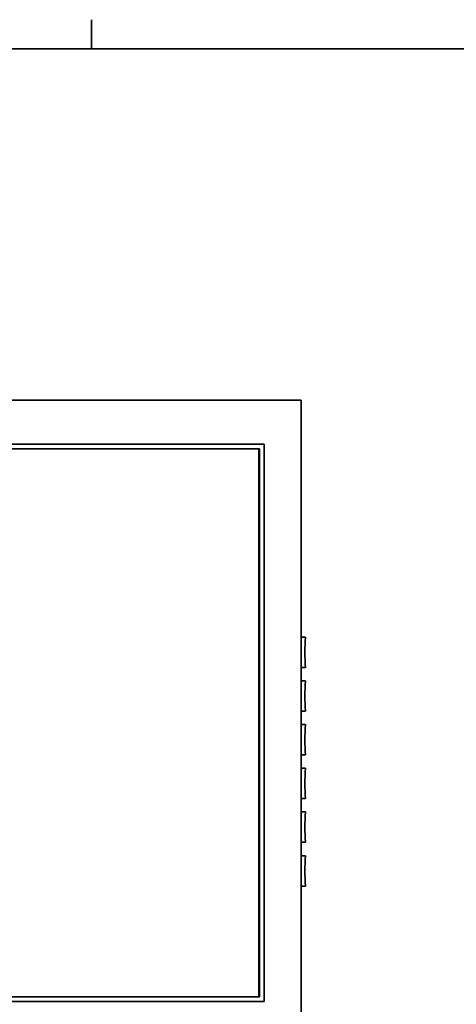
# Model space of a CAD drawing. Header units: millimetres. Extents: x 0 to 2100, y 0 to 1485.
# Tile 15 of 32: x 670 to 850, y 1041 to 1447. Entities that reach past the tile are written whole.
import ezdxf

# ---------------------------------------------------------------- set-up
doc = ezdxf.new("R2010")
doc.units = ezdxf.units.MM
doc.header["$LTSCALE"] = 5
doc.layers.add('Sichtbare Kanten(ISO)', color=7, linetype='Continuous', lineweight=35)
doc.layers.add('Skizziergeometrie(ISO)', color=7, linetype='Continuous', lineweight=35)

# ---------------------------------------------------------------- blocks, each defined once
blk = doc.blocks.new('Ränder Standardrahmen')
at = {"layer": 'Skizziergeometrie(ISO)'}
blk.add_line((140, 287), (140, 289.4), dxfattribs=at)
at = {"layer": 'Skizziergeometrie(ISO)', "flags": 128}
blk.add_lwpolyline([(10, 10), (10, 287), (410, 287), (410, 10), (10, 10)], dxfattribs=at)

msp = doc.modelspace()

# ---------------------------------------------------------------- linework, layer by layer
at = {"layer": 'Sichtbare Kanten(ISO)'}
for p, q in [((786.45, 1290.16), (378.45, 1290.16)), ((786.45, 1290.16), (786.45, 1024.36)), ((771.25, 1272.14), (393.65, 1272.14)), ((771.25, 1272.14), (393.65, 1272.14)), ((395.35, 1270.16), (768.95, 1270.16)), ((395.65, 1270.16), (769.25, 1270.16)), ((768.95, 1270.16), (768.95, 1044.36)), ((769.25, 1270.16), (769.25, 1044.36)), ((771.25, 1272.14), (771.25, 1042.38)), ((771.25, 1272.14), (771.25, 1042.38)), ((786.45, 1192.51), (788.25, 1192.51)), ((788.25, 1180.01), (786.45, 1180.01)), ((786.45, 1174.51), (788.25, 1174.51)), ((788.25, 1162.01), (786.45, 1162.01)), ((786.45, 1156.51), (788.25, 1156.51)), ((788.25, 1144.01), (786.45, 1144.01)), ((786.45, 1138.51), (788.25, 1138.51)), ((788.25, 1126.01), (786.45, 1126.01)), ((786.45, 1120.51), (788.25, 1120.51)), ((788.25, 1108.01), (786.45, 1108.01)), ((786.45, 1102.51), (788.25, 1102.51)), ((788.25, 1090.01), (786.45, 1090.01)), ((768.95, 1044.36), (395.35, 1044.36)), ((769.25, 1044.36), (395.65, 1044.36)), ((771.25, 1042.38), (393.65, 1042.38)), ((771.25, 1042.38), (393.65, 1042.38))]:
    msp.add_line(p, q, dxfattribs=at)
for centre in [(853.2, 1186.26), (853.2, 1168.26), (853.2, 1150.26), (853.2, 1132.26), (853.2, 1114.26), (853.2, 1096.26)]:
    msp.add_arc(centre, 65.25, 174.5038, 185.4962, dxfattribs=at)

# ---------------------------------------------------------------- block references
at = {"xscale": 5, "yscale": 5, "zscale": 5}
msp.add_blockref('Ränder Standardrahmen', (0, 0), dxfattribs=at)

doc.saveas('drawing.dxf')
